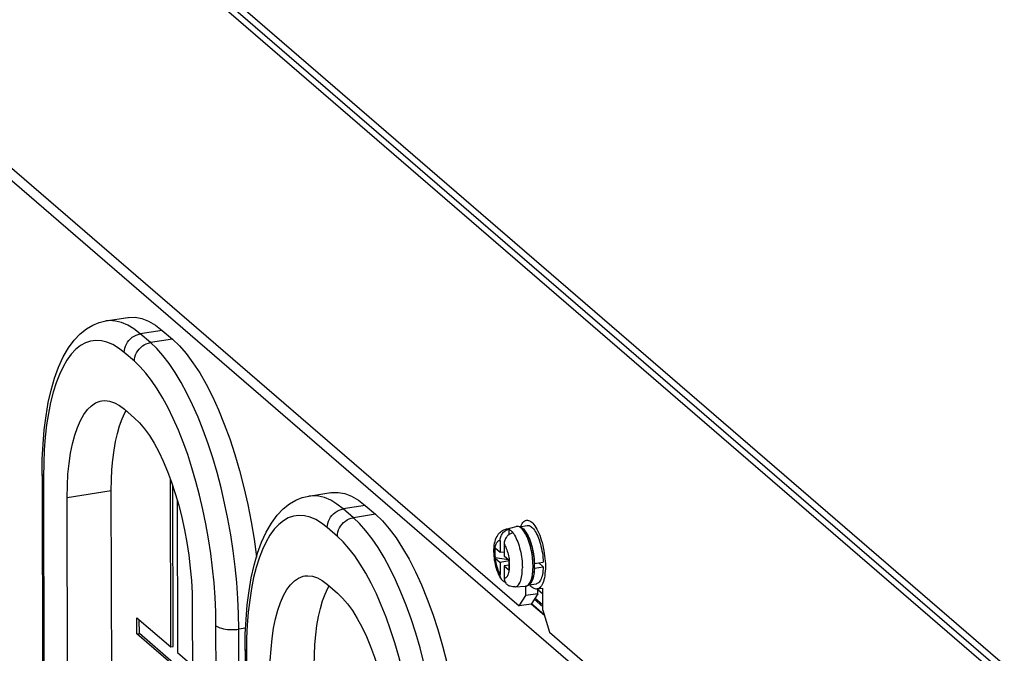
# Model space of a CAD drawing. Header units: millimetres. Extents: x -2579 to 1363, y -329 to 2298.
# Tile 191 of 256: x -116 to -3, y 1060 to 1133. Entities that reach past the tile are written whole.
import ezdxf

# ---------------------------------------------------------------- set-up
doc = ezdxf.new("R2010")
doc.units = ezdxf.units.MM
doc.header["$LTSCALE"] = 30.734
doc.linetypes.add('CENTER', pattern=[0.6, 0.375, -0.075, 0.075, -0.075])
doc.layers.get('0').update_dxf_attribs({"linetype": 'CONTINUOUS'})

msp = doc.modelspace()

# ---------------------------------------------------------------- linework, layer by layer
at = {"color": 2}
for p, q in [((-171.14, 1202.54), (23.1, 1034.85)), ((-170.68, 1203.08), (23.56, 1035.39)), ((59.82, 961.24), (-173.91, 1163.03)), ((-99.79, 1096.8), (-102.32, 1096.41)), ((-101.15, 1095.4), (-102.32, 1096.41)), ((-98.62, 1095.79), (-101.15, 1095.4)), ((-102.99, 1093.25), (-104.16, 1094.26)), ((-113.43, 1079.96), (-113.37, 1053.89)), ((-110.71, 1077.61), (-105.65, 1078.4)), ((-76.47, 1076.67), (-79, 1076.28)), ((-77.84, 1075.27), (-79, 1076.28)), ((-75.3, 1075.67), (-77.84, 1075.27)), ((-79.68, 1073.12), (-80.84, 1074.13)), ((-58.86, 1074.26), (-58.96, 1074.28)), ((-58.76, 1074.22), (-58.86, 1074.26)), ((-60.03, 1070.44), (-60.03, 1070.42)), ((-59.96, 1069.1), (-59.94, 1069.24)), ((-59.26, 1067.32), (-59.26, 1067.32)), ((-57.37, 1065.4), (-55.93, 1064.16)), ((-56.08, 1065.04), (-57.06, 1065.89)), ((-56.08, 1065.23), (-56.99, 1066.01)), ((-93.56, 1036.78), (-93.62, 1062.85)), ((-90.22, 1062.59), (-91, 1062.47)), ((-90.94, 1036.4), (-91, 1062.47)), ((-90.12, 1059.83), (-90.06, 1033.77))]:
    msp.add_line(p, q, dxfattribs=at)
at = {"color": 3}
for p, q in [((23.11, 1033.92), (-171.14, 1201.61)), ((-142.73, 1137.59), (-58.8, 1065.13)), ((-58.02, 1066.32), (-58.03, 1067.4)), ((-56.08, 1064.65), (-56.09, 1067.19)), ((-58.8, 1065.13), (-58.02, 1066.32)), ((-56.08, 1064.65), (-55.3, 1062.11)), ((-55.3, 1062.11), (28.64, 989.65))]:
    msp.add_line(p, q, dxfattribs=at)
at = {"color": 7}
for p, q in [((-106.27, 1097.89), (-103.73, 1098.28)), ((-99.79, 1096.8), (-98.62, 1095.79)), ((-104.14, 1087.74), (-102.98, 1086.73)), ((-113.59, 1080.25), (-113.53, 1054.18)), ((-98.82, 1060.43), (-98.86, 1079.74)), ((-98.54, 1060.47), (-98.58, 1078.94)), ((-105.59, 1052.33), (-105.65, 1078.4)), ((-82.95, 1077.76), (-80.42, 1078.16)), ((-110.65, 1051.55), (-110.71, 1077.61)), ((-98.08, 1077.32), (-98.04, 1059.76)), ((-76.47, 1076.67), (-75.3, 1075.67)), ((-60.3, 1073.97), (-59.13, 1074.27)), ((-59.98, 1073.94), (-59.98, 1073.32)), ((-59.98, 1073.94), (-59.98, 1073.94)), ((-59.59, 1073.63), (-59.51, 1073.54)), ((-59.51, 1073.54), (-59.52, 1073.54)), ((-58.74, 1074.24), (-57.86, 1074.38)), ((-60.99, 1072.64), (-60.99, 1071.26)), ((-60.52, 1072.24), (-60.52, 1070.85)), ((-57.7, 1072.97), (-57.61, 1072.75)), ((-61.58, 1071.71), (-61.58, 1071.77)), ((-61.58, 1071.65), (-61.58, 1071.71)), ((-61.57, 1070.71), (-61.58, 1071.65)), ((-60.99, 1071.26), (-61.56, 1071.76)), ((-60.52, 1071.33), (-60.99, 1071.26)), ((-56.13, 1071.22), (-56.09, 1070.95)), ((-61.57, 1070.65), (-61.57, 1070.71)), ((-60.03, 1070.42), (-61.57, 1070.65)), ((-61.56, 1070.64), (-60.98, 1070.14)), ((-59.93, 1070.3), (-60.98, 1070.14)), ((-60.98, 1070.14), (-60.98, 1068.75)), ((-59.94, 1070.36), (-60.52, 1070.85)), ((-60.02, 1070.42), (-60.03, 1070.42)), ((-59.93, 1069.95), (-59.97, 1069.91)), ((-59.97, 1069.91), (-59.97, 1069.82)), ((-59.93, 1069.87), (-59.97, 1069.91)), ((-59.93, 1070.34), (-59.93, 1070.23)), ((-59.93, 1069.34), (-59.93, 1070.23)), ((-57.07, 1069.99), (-56.55, 1070.07)), ((-57.04, 1070.02), (-57.07, 1070.04)), ((-57.04, 1070.02), (-56.03, 1070.18)), ((-56.68, 1070.05), (-56.68, 1070.07)), ((-56.55, 1070.07), (-56.03, 1069.62)), ((-56.09, 1070.95), (-56.07, 1070.69)), ((-59.93, 1069.83), (-60.52, 1069.74)), ((-60.52, 1069.74), (-60.51, 1068.35)), ((-60.52, 1069.74), (-59.94, 1069.24)), ((-59.93, 1069.34), (-59.93, 1069.23)), ((-57.06, 1069.74), (-57.07, 1069.5)), ((-57.07, 1069.48), (-57.04, 1069.46)), ((-57.04, 1069.46), (-56.03, 1069.62)), ((-57.69, 1067.54), (-56.82, 1067.68)), ((-80.83, 1067.61), (-79.66, 1066.6)), ((-59.26, 1067.32), (-58.06, 1067.4)), ((-56.64, 1066.54), (-58.02, 1066.32)), ((-56.64, 1066.54), (-57.41, 1065.35)), ((-56.73, 1067.08), (-56.09, 1067.18)), ((-56.64, 1066.54), (-56.64, 1067.09)), ((-96.34, 1065.2), (-96.28, 1039.13)), ((-57.41, 1065.35), (-58.8, 1065.13)), ((-102.7, 1061.92), (-102.7, 1063.78)), ((-102.7, 1063.78), (-98.82, 1060.43)), ((-102.42, 1061.97), (-102.43, 1063.55)), ((-102.7, 1061.92), (-102.42, 1061.97)), ((-98.54, 1058.61), (-102.42, 1061.97)), ((-98.81, 1058.57), (-102.7, 1061.92)), ((-98.82, 1060.43), (-98.54, 1060.47)), ((-98.04, 1059.76), (-96.32, 1058.27)), ((-90.27, 1060.12), (-90.22, 1034.05))]:
    msp.add_line(p, q, dxfattribs=at)
at = {"color": 3, "linetype": 'CENTER'}
for p, q in [((-56.64, 1067.01), (-56.09, 1066.53)), ((-55.89, 1064.03), (-57.41, 1065.35))]:
    msp.add_line(p, q, dxfattribs=at)
at = {"color": 7}
for points in [[(-103.73, 1098.28), (-103.65, 1098.3), (-102.9, 1098.31), (-102.14, 1098.17), (-101.37, 1097.87), (-100.58, 1097.41), (-99.79, 1096.8)], [(-113.59, 1080.25), (-113.57, 1082.01), (-113.48, 1083.72), (-113.34, 1085.38), (-113.14, 1086.97), (-112.88, 1088.5), (-112.55, 1089.95), (-112.16, 1091.31), (-111.7, 1092.58), (-111.16, 1093.75), (-110.57, 1094.79), (-109.92, 1095.68), (-109.22, 1096.41), (-108.51, 1096.98), (-107.78, 1097.41), (-107.02, 1097.71), (-106.27, 1097.89)], [(-98.62, 1095.79), (-97.82, 1095.03), (-97.04, 1094.13), (-96.26, 1093.09), (-95.49, 1091.91), (-94.75, 1090.61), (-94.03, 1089.2), (-93.33, 1087.67), (-92.67, 1086.04), (-92.04, 1084.33), (-91.46, 1082.54), (-90.92, 1080.68), (-90.42, 1078.76), (-89.98, 1076.8), (-89.59, 1074.81), (-89.25, 1072.79), (-88.97, 1070.77), (-88.97, 1070.74)], [(-110.71, 1077.61), (-110.69, 1078.98), (-110.62, 1080.28), (-110.5, 1081.52), (-110.33, 1082.68), (-110.11, 1083.77), (-109.85, 1084.76), (-109.54, 1085.66), (-109.19, 1086.45), (-108.8, 1087.14), (-108.38, 1087.7), (-107.93, 1088.15), (-107.44, 1088.47), (-106.93, 1088.67), (-106.73, 1088.71)], [(-106.73, 1088.71), (-106.4, 1088.73), (-105.85, 1088.68), (-105.29, 1088.49), (-104.72, 1088.18), (-104.14, 1087.74)], [(-105.65, 1078.4), (-105.63, 1079.63), (-105.57, 1080.81), (-105.47, 1081.94), (-105.33, 1083.02), (-105.16, 1084.03), (-104.94, 1084.97), (-104.69, 1085.83), (-104.4, 1086.62), (-104.09, 1087.32), (-103.94, 1087.57)], [(-102.98, 1086.73), (-102.4, 1086.17), (-101.83, 1085.5), (-101.27, 1084.72), (-100.72, 1083.83), (-100.18, 1082.84), (-99.67, 1081.76), (-99.18, 1080.6), (-98.72, 1079.36), (-98.3, 1078.06), (-97.9, 1076.71), (-97.55, 1075.31), (-97.24, 1073.88), (-96.97, 1072.43), (-96.75, 1070.96), (-96.57, 1069.49), (-96.44, 1068.04), (-96.36, 1066.61), (-96.34, 1065.2)], [(-80.42, 1078.15), (-80.33, 1078.17), (-79.59, 1078.18), (-78.83, 1078.04), (-78.05, 1077.74), (-77.26, 1077.28), (-76.47, 1076.67)], [(-90.27, 1060.12), (-90.25, 1061.88), (-90.17, 1063.59), (-90.03, 1065.25), (-89.82, 1066.85), (-89.56, 1068.37), (-89.24, 1069.82), (-88.84, 1071.19), (-88.38, 1072.46), (-87.85, 1073.62), (-87.25, 1074.66), (-86.6, 1075.55), (-85.91, 1076.28), (-85.19, 1076.85), (-84.46, 1077.28), (-83.71, 1077.58), (-82.95, 1077.76)], [(-75.3, 1075.67), (-74.51, 1074.9), (-73.72, 1074), (-72.94, 1072.96), (-72.18, 1071.79), (-71.43, 1070.49), (-70.71, 1069.07), (-70.02, 1067.54), (-69.35, 1065.92), (-68.73, 1064.2), (-68.14, 1062.41), (-67.6, 1060.55), (-67.11, 1058.63), (-66.66, 1056.67), (-66.27, 1054.68), (-65.94, 1052.66), (-65.66, 1050.64), (-65.44, 1048.63), (-65.28, 1046.63), (-65.18, 1044.67), (-65.15, 1042.74)], [(-58.62, 1074.26), (-58.6, 1074.3), (-58.53, 1074.47), (-58.45, 1074.61), (-58.36, 1074.73), (-58.26, 1074.83), (-58.16, 1074.91), (-58.05, 1074.96), (-57.96, 1074.98)], [(-57.96, 1074.98), (-57.94, 1074.98), (-57.83, 1074.99), (-57.71, 1074.96), (-57.59, 1074.92), (-57.47, 1074.85), (-57.35, 1074.75), (-57.23, 1074.64), (-57.11, 1074.5), (-56.99, 1074.34), (-56.87, 1074.16), (-56.75, 1073.96), (-56.64, 1073.74), (-56.54, 1073.5), (-56.43, 1073.25), (-56.34, 1072.99), (-56.25, 1072.71), (-56.17, 1072.43), (-56.09, 1072.13), (-56.02, 1071.83), (-55.96, 1071.52), (-55.91, 1071.21), (-55.87, 1070.9), (-55.83, 1070.59), (-55.81, 1070.29), (-55.79, 1069.98), (-55.79, 1069.69)], [(-60.79, 1068.14), (-60.88, 1068.28), (-61.01, 1068.49), (-61.12, 1068.71), (-61.22, 1068.95), (-61.31, 1069.18), (-61.39, 1069.43), (-61.46, 1069.66), (-61.52, 1069.9), (-61.57, 1070.15), (-61.61, 1070.39), (-61.64, 1070.64), (-61.67, 1070.88), (-61.68, 1071.12), (-61.69, 1071.37), (-61.69, 1071.62), (-61.67, 1071.86), (-61.65, 1072.1), (-61.61, 1072.33), (-61.56, 1072.55), (-61.5, 1072.76), (-61.42, 1072.95), (-61.34, 1073.12), (-61.25, 1073.27), (-61.16, 1073.4), (-61.06, 1073.52), (-60.95, 1073.62), (-60.83, 1073.72), (-60.7, 1073.81), (-60.57, 1073.88), (-60.44, 1073.93), (-60.3, 1073.97)], [(-60.99, 1072.64), (-60.98, 1072.75), (-60.97, 1072.86), (-60.95, 1072.97), (-60.91, 1073.08), (-60.87, 1073.18), (-60.82, 1073.28), (-60.76, 1073.38), (-60.7, 1073.47), (-60.62, 1073.56), (-60.54, 1073.63), (-60.46, 1073.71), (-60.37, 1073.77), (-60.28, 1073.83), (-60.18, 1073.87), (-60.08, 1073.91), (-59.98, 1073.94)], [(-59.52, 1073.54), (-59.62, 1073.51), (-59.71, 1073.47), (-59.81, 1073.42), (-59.9, 1073.37), (-59.99, 1073.3), (-60.08, 1073.23), (-60.16, 1073.15), (-60.23, 1073.07), (-60.3, 1072.98), (-60.35, 1072.88), (-60.4, 1072.78), (-60.45, 1072.68), (-60.48, 1072.57), (-60.5, 1072.46), (-60.52, 1072.35), (-60.52, 1072.24)], [(-59.98, 1073.94), (-59.9, 1073.9), (-59.82, 1073.85), (-59.74, 1073.79), (-59.67, 1073.72), (-59.59, 1073.63)], [(-59.13, 1074.27), (-59.03, 1074.29), (-58.92, 1074.29), (-58.81, 1074.27)], [(-58.81, 1074.27), (-58.69, 1074.23), (-58.57, 1074.17), (-58.45, 1074.08), (-58.33, 1073.97), (-58.22, 1073.84), (-58.11, 1073.7), (-58, 1073.54), (-57.89, 1073.36), (-57.8, 1073.17), (-57.7, 1072.97)], [(-58.58, 1074.17), (-58.53, 1074.14), (-58.42, 1074.07), (-58.31, 1073.98), (-58.21, 1073.87), (-58.1, 1073.74), (-58, 1073.6), (-57.9, 1073.43), (-57.8, 1073.25), (-57.71, 1073.05), (-57.62, 1072.84)], [(-57.86, 1074.38), (-57.76, 1074.38), (-57.66, 1074.36), (-57.56, 1074.33), (-57.46, 1074.27), (-57.36, 1074.19)], [(-57.36, 1074.19), (-57.25, 1074.09), (-57.15, 1073.98), (-57.05, 1073.84)], [(-57.05, 1073.84), (-56.95, 1073.69), (-56.85, 1073.52), (-56.76, 1073.34), (-56.67, 1073.14), (-56.58, 1072.93)], [(-57.62, 1072.84), (-57.53, 1072.61), (-57.45, 1072.38), (-57.38, 1072.13), (-57.31, 1071.88), (-57.25, 1071.62), (-57.2, 1071.35), (-57.15, 1071.09), (-57.11, 1070.82), (-57.08, 1070.55), (-57.06, 1070.28), (-57.04, 1070.02)], [(-57.61, 1072.75), (-57.53, 1072.53), (-57.46, 1072.29), (-57.38, 1072.05), (-57.32, 1071.8), (-57.26, 1071.55), (-57.21, 1071.29), (-57.17, 1071.03), (-57.13, 1070.77), (-57.1, 1070.51), (-57.08, 1070.25)], [(-56.58, 1072.93), (-56.5, 1072.71), (-56.42, 1072.48), (-56.35, 1072.24), (-56.29, 1071.99), (-56.23, 1071.74), (-56.18, 1071.48), (-56.13, 1071.22)], [(-61.58, 1071.77), (-61.57, 1071.76), (-61.57, 1071.76), (-61.57, 1071.76), (-61.56, 1071.76)], [(-61.56, 1070.64), (-61.56, 1070.64), (-61.57, 1070.64), (-61.57, 1070.65), (-61.57, 1070.65)], [(-59.94, 1070.36), (-59.94, 1070.35), (-59.93, 1070.35), (-59.93, 1070.35), (-59.93, 1070.34)], [(-57.08, 1070.25), (-57.07, 1069.99), (-57.06, 1069.74)], [(-56.07, 1070.69), (-56.04, 1070.43), (-56.03, 1070.18)], [(-60.79, 1068.14), (-60.81, 1068.17), (-60.86, 1068.25), (-60.9, 1068.34), (-60.94, 1068.44), (-60.96, 1068.54), (-60.97, 1068.64), (-60.98, 1068.75)], [(-59.93, 1069.23), (-59.93, 1069.23), (-59.93, 1069.23), (-59.93, 1069.24), (-59.94, 1069.24)], [(-57.07, 1069.5), (-57.08, 1069.26), (-57.1, 1069.03), (-57.13, 1068.82), (-57.16, 1068.61), (-57.21, 1068.41), (-57.26, 1068.23), (-57.33, 1068.06), (-57.4, 1067.91), (-57.48, 1067.77), (-57.57, 1067.66), (-57.66, 1067.57)], [(-57.04, 1069.46), (-57.06, 1069.22), (-57.08, 1068.99), (-57.11, 1068.77), (-57.14, 1068.57), (-57.19, 1068.38), (-57.24, 1068.21), (-57.3, 1068.05), (-57.37, 1067.92), (-57.44, 1067.8), (-57.52, 1067.7), (-57.56, 1067.66)], [(-56.09, 1068.95), (-56.13, 1068.75), (-56.17, 1068.56), (-56.22, 1068.39), (-56.28, 1068.24), (-56.34, 1068.1), (-56.41, 1067.98), (-56.49, 1067.88), (-56.57, 1067.8), (-56.66, 1067.74), (-56.75, 1067.7), (-56.82, 1067.68)], [(-56.03, 1069.62), (-56.04, 1069.38), (-56.06, 1069.16), (-56.09, 1068.95)], [(-55.79, 1069.69), (-55.79, 1069.4), (-55.81, 1069.12), (-55.83, 1068.85), (-55.86, 1068.6), (-55.9, 1068.36), (-55.95, 1068.14), (-56.01, 1067.94), (-56.08, 1067.75)], [(-87.4, 1057.49), (-87.38, 1058.85), (-87.3, 1060.15), (-87.18, 1061.39), (-87.01, 1062.56), (-86.79, 1063.64), (-86.53, 1064.64), (-86.22, 1065.53), (-85.88, 1066.33), (-85.49, 1067.01), (-85.07, 1067.57), (-84.61, 1068.02), (-84.13, 1068.34), (-83.62, 1068.54), (-83.41, 1068.58)], [(-83.41, 1068.58), (-83.08, 1068.61), (-82.54, 1068.55), (-81.97, 1068.36), (-81.41, 1068.05), (-80.83, 1067.61)], [(-60.38, 1067.83), (-60.45, 1067.86), (-60.53, 1067.9), (-60.61, 1067.96), (-60.68, 1068.02), (-60.75, 1068.09), (-60.79, 1068.14)], [(-60.51, 1068.35), (-60.51, 1068.24), (-60.49, 1068.14), (-60.47, 1068.04), (-60.44, 1067.94), (-60.39, 1067.85), (-60.34, 1067.76), (-60.28, 1067.69), (-60.22, 1067.62), (-60.14, 1067.55), (-60.07, 1067.5), (-59.98, 1067.45), (-59.94, 1067.44)], [(-56.08, 1067.75), (-56.15, 1067.59), (-56.24, 1067.45), (-56.33, 1067.33), (-56.42, 1067.23), (-56.52, 1067.15), (-56.63, 1067.1), (-56.73, 1067.08)], [(-82.33, 1058.28), (-82.31, 1059.5), (-82.25, 1060.68), (-82.16, 1061.81), (-82.02, 1062.89), (-81.84, 1063.9), (-81.63, 1064.84), (-81.38, 1065.71), (-81.09, 1066.49), (-80.77, 1067.19), (-80.63, 1067.44)], [(-79.66, 1066.6), (-79.08, 1066.04), (-78.51, 1065.37), (-77.95, 1064.59), (-77.4, 1063.7), (-76.87, 1062.71), (-76.35, 1061.63), (-75.87, 1060.47), (-75.41, 1059.24), (-74.98, 1057.94), (-74.59, 1056.58), (-74.24, 1055.18), (-73.92, 1053.75), (-73.65, 1052.3), (-73.43, 1050.83), (-73.25, 1049.36), (-73.13, 1047.91), (-73.05, 1046.48), (-73.02, 1045.07)], [(-59.26, 1067.32), (-59.35, 1067.32), (-59.51, 1067.33), (-59.66, 1067.35), (-59.82, 1067.39), (-59.94, 1067.44)], [(-57.66, 1067.57), (-57.76, 1067.49), (-57.86, 1067.44), (-57.96, 1067.41), (-58.06, 1067.4)], [(-56.73, 1067.08), (-56.74, 1067.07), (-56.85, 1067.07), (-56.97, 1067.09), (-57.09, 1067.14), (-57.21, 1067.21), (-57.33, 1067.3), (-57.46, 1067.42), (-57.58, 1067.56), (-57.58, 1067.56)]]:
    msp.add_lwpolyline(points, dxfattribs=at)
at = {"color": 2}
for points in [[(-102.32, 1096.41), (-103.04, 1096.97), (-103.76, 1097.4), (-104.47, 1097.71), (-105.16, 1097.88), (-105.85, 1097.93), (-106.27, 1097.89)], [(-104.16, 1094.26), (-104.14, 1094.5), (-104.1, 1094.75), (-104.02, 1094.99), (-103.91, 1095.23), (-103.78, 1095.45), (-103.62, 1095.66), (-103.44, 1095.85), (-103.24, 1096.01), (-103.02, 1096.15), (-102.8, 1096.27), (-102.56, 1096.35), (-102.32, 1096.41)], [(-104.16, 1094.26), (-104.82, 1094.77), (-105.48, 1095.17), (-106.14, 1095.46), (-106.78, 1095.62), (-107.41, 1095.66), (-108.03, 1095.58), (-108.62, 1095.38), (-109.19, 1095.06), (-109.74, 1094.62), (-110.25, 1094.07), (-110.74, 1093.4), (-111.19, 1092.63), (-111.6, 1091.75), (-111.98, 1090.76), (-112.32, 1089.69), (-112.61, 1088.52), (-112.86, 1087.26), (-113.07, 1085.93), (-113.23, 1084.53), (-113.35, 1083.06), (-113.41, 1081.54), (-113.43, 1079.96)], [(-102.99, 1093.25), (-102.98, 1093.5), (-102.93, 1093.74), (-102.85, 1093.98), (-102.75, 1094.22), (-102.61, 1094.44), (-102.46, 1094.65), (-102.27, 1094.84), (-102.07, 1095.01), (-101.86, 1095.15), (-101.63, 1095.26), (-101.39, 1095.35), (-101.15, 1095.4)], [(-91, 1062.47), (-91.02, 1064.22), (-91.11, 1066), (-91.24, 1067.81), (-91.42, 1069.64), (-91.65, 1071.48), (-91.93, 1073.31), (-92.26, 1075.14), (-92.63, 1076.94), (-93.04, 1078.72), (-93.5, 1080.45), (-93.99, 1082.14), (-94.52, 1083.77), (-95.09, 1085.34), (-95.68, 1086.84), (-96.3, 1088.26), (-96.95, 1089.59), (-97.62, 1090.82), (-98.3, 1091.96), (-99, 1092.99), (-99.71, 1093.91), (-100.43, 1094.72), (-101.15, 1095.4)], [(-93.62, 1062.85), (-93.64, 1064.47), (-93.72, 1066.11), (-93.84, 1067.79), (-94.01, 1069.47), (-94.22, 1071.17), (-94.48, 1072.86), (-94.78, 1074.55), (-95.12, 1076.21), (-95.51, 1077.85), (-95.93, 1079.45), (-96.38, 1081.01), (-96.87, 1082.52), (-97.39, 1083.97), (-97.94, 1085.35), (-98.52, 1086.66), (-99.11, 1087.89), (-99.73, 1089.03), (-100.36, 1090.08), (-101.01, 1091.03), (-101.66, 1091.88), (-102.33, 1092.62), (-102.99, 1093.25)], [(-113.43, 1079.96), (-113.52, 1080.05), (-113.57, 1080.15), (-113.59, 1080.25)], [(-79, 1076.28), (-79.72, 1076.84), (-80.44, 1077.27), (-81.15, 1077.58), (-81.85, 1077.75), (-82.53, 1077.8), (-82.95, 1077.76)], [(-80.84, 1074.13), (-80.83, 1074.37), (-80.78, 1074.62), (-80.7, 1074.86), (-80.6, 1075.1), (-80.46, 1075.32), (-80.31, 1075.53), (-80.12, 1075.72), (-79.92, 1075.88), (-79.71, 1076.03), (-79.48, 1076.14), (-79.24, 1076.22), (-79, 1076.28)], [(-80.84, 1074.13), (-81.51, 1074.65), (-82.17, 1075.05), (-82.82, 1075.33), (-83.47, 1075.49), (-84.1, 1075.53), (-84.71, 1075.45), (-85.31, 1075.25), (-85.88, 1074.93), (-86.42, 1074.5), (-86.94, 1073.94), (-87.42, 1073.28), (-87.87, 1072.5), (-88.29, 1071.62), (-88.66, 1070.64), (-89, 1069.56), (-89.3, 1068.39), (-89.55, 1067.13), (-89.75, 1065.8), (-89.92, 1064.4), (-90.03, 1062.93), (-90.1, 1061.41), (-90.12, 1059.83)], [(-79.68, 1073.12), (-79.66, 1073.37), (-79.61, 1073.61), (-79.54, 1073.86), (-79.43, 1074.09), (-79.3, 1074.31), (-79.14, 1074.52), (-78.96, 1074.71), (-78.76, 1074.88), (-78.54, 1075.02), (-78.31, 1075.13), (-78.08, 1075.22), (-77.84, 1075.27)], [(-67.68, 1042.34), (-67.71, 1044.09), (-67.79, 1045.88), (-67.92, 1047.69), (-68.1, 1049.52), (-68.34, 1051.35), (-68.62, 1053.19), (-68.94, 1055.01), (-69.31, 1056.81), (-69.73, 1058.59), (-70.18, 1060.32), (-70.68, 1062.01), (-71.21, 1063.65), (-71.77, 1065.22), (-72.37, 1066.71), (-72.99, 1068.13), (-73.64, 1069.46), (-74.3, 1070.7), (-74.99, 1071.83), (-75.69, 1072.86), (-76.4, 1073.78), (-77.12, 1074.59), (-77.84, 1075.27)], [(-60.3, 1073.97), (-60.27, 1073.98), (-60.18, 1073.99), (-60.08, 1073.97), (-59.98, 1073.94)], [(-59.52, 1073.54), (-59.42, 1073.4), (-59.32, 1073.25), (-59.23, 1073.08), (-59.13, 1072.89), (-59.05, 1072.7), (-58.96, 1072.49), (-58.88, 1072.27), (-58.81, 1072.04), (-58.74, 1071.8), (-58.68, 1071.55), (-58.62, 1071.3), (-58.57, 1071.05), (-58.53, 1070.79), (-58.5, 1070.53), (-58.47, 1070.28), (-58.45, 1070.02), (-58.44, 1069.77), (-58.43, 1069.52)], [(-58.96, 1074.28), (-59.05, 1074.28), (-59.13, 1074.27)], [(-58.46, 1073.98), (-58.56, 1074.08), (-58.66, 1074.16), (-58.76, 1074.22)], [(-57.2, 1069.67), (-57.2, 1069.82), (-57.21, 1069.98), (-57.22, 1070.16), (-57.23, 1070.35), (-57.25, 1070.56), (-57.28, 1070.78), (-57.31, 1071.01), (-57.35, 1071.24), (-57.39, 1071.48), (-57.45, 1071.72), (-57.51, 1071.96), (-57.57, 1072.2), (-57.64, 1072.43), (-57.72, 1072.66), (-57.8, 1072.87), (-57.89, 1073.07), (-57.98, 1073.26), (-58.07, 1073.43), (-58.17, 1073.6), (-58.26, 1073.74), (-58.36, 1073.87), (-58.46, 1073.98)], [(-70.3, 1042.73), (-70.33, 1044.34), (-70.4, 1045.99), (-70.52, 1047.66), (-70.69, 1049.35), (-70.91, 1051.04), (-71.16, 1052.73), (-71.46, 1054.42), (-71.81, 1056.08), (-72.19, 1057.72), (-72.61, 1059.32), (-73.07, 1060.88), (-73.56, 1062.39), (-74.08, 1063.84), (-74.63, 1065.22), (-75.2, 1066.53), (-75.8, 1067.76), (-76.41, 1068.9), (-77.05, 1069.95), (-77.69, 1070.9), (-78.35, 1071.75), (-79.01, 1072.49), (-79.68, 1073.12)], [(-61.56, 1071.76), (-61.54, 1071.9), (-61.51, 1072.03), (-61.48, 1072.15), (-61.44, 1072.26), (-61.4, 1072.36), (-61.35, 1072.44), (-61.3, 1072.51), (-61.24, 1072.57), (-61.18, 1072.61), (-61.12, 1072.64), (-61.06, 1072.65), (-60.99, 1072.64)], [(-60.52, 1072.24), (-60.45, 1072.13), (-60.39, 1072), (-60.33, 1071.87), (-60.27, 1071.73), (-60.21, 1071.57), (-60.16, 1071.41), (-60.11, 1071.25), (-60.06, 1071.07), (-60.03, 1070.9), (-59.99, 1070.72), (-59.96, 1070.54), (-59.94, 1070.36)], [(-61.58, 1071.65), (-61.59, 1071.52), (-61.59, 1071.37), (-61.6, 1071.23), (-61.59, 1071.07), (-61.59, 1070.92), (-61.57, 1070.76)], [(-61.56, 1070.64), (-61.54, 1070.46), (-61.51, 1070.28), (-61.48, 1070.1), (-61.44, 1069.92), (-61.39, 1069.75), (-61.34, 1069.58), (-61.29, 1069.42), (-61.24, 1069.27), (-61.18, 1069.12), (-61.11, 1068.99), (-61.05, 1068.87), (-60.98, 1068.75)], [(-59.93, 1069.34), (-59.91, 1069.48), (-59.91, 1069.62), (-59.91, 1069.77), (-59.91, 1069.92), (-59.92, 1070.07), (-59.93, 1070.23)], [(-60.51, 1068.35), (-60.45, 1068.35), (-60.38, 1068.36), (-60.32, 1068.38), (-60.26, 1068.43), (-60.2, 1068.48), (-60.15, 1068.55), (-60.1, 1068.64), (-60.06, 1068.73), (-60.02, 1068.84), (-59.99, 1068.96), (-59.96, 1069.1)], [(-59.26, 1067.32), (-59.21, 1067.33), (-59.12, 1067.35), (-59.03, 1067.4), (-58.95, 1067.47), (-58.87, 1067.55), (-58.8, 1067.66), (-58.73, 1067.78), (-58.67, 1067.92), (-58.62, 1068.07), (-58.57, 1068.24), (-58.53, 1068.43), (-58.49, 1068.62), (-58.47, 1068.83), (-58.45, 1069.06), (-58.44, 1069.29), (-58.43, 1069.52)], [(-57.56, 1067.77), (-57.5, 1067.9), (-57.44, 1068.03), (-57.39, 1068.19), (-57.34, 1068.35), (-57.3, 1068.52), (-57.27, 1068.69), (-57.25, 1068.86), (-57.23, 1069.04), (-57.22, 1069.21), (-57.21, 1069.37), (-57.2, 1069.53), (-57.2, 1069.67)], [(-57.79, 1067.5), (-57.71, 1067.57), (-57.63, 1067.66), (-57.56, 1067.77)], [(-58.06, 1067.4), (-57.97, 1067.41), (-57.88, 1067.45), (-57.79, 1067.5)], [(-93.62, 1062.85), (-93.5, 1062.77), (-93.35, 1062.69), (-93.18, 1062.62), (-92.98, 1062.56), (-92.76, 1062.5), (-92.53, 1062.46), (-92.28, 1062.43), (-92.02, 1062.42), (-91.76, 1062.41), (-91.5, 1062.42), (-91.24, 1062.44), (-91, 1062.47)], [(-90.12, 1059.83), (-90.2, 1059.92), (-90.26, 1060.02), (-90.27, 1060.12)]]:
    msp.add_lwpolyline(points, dxfattribs=at)

doc.saveas('drawing.dxf')
